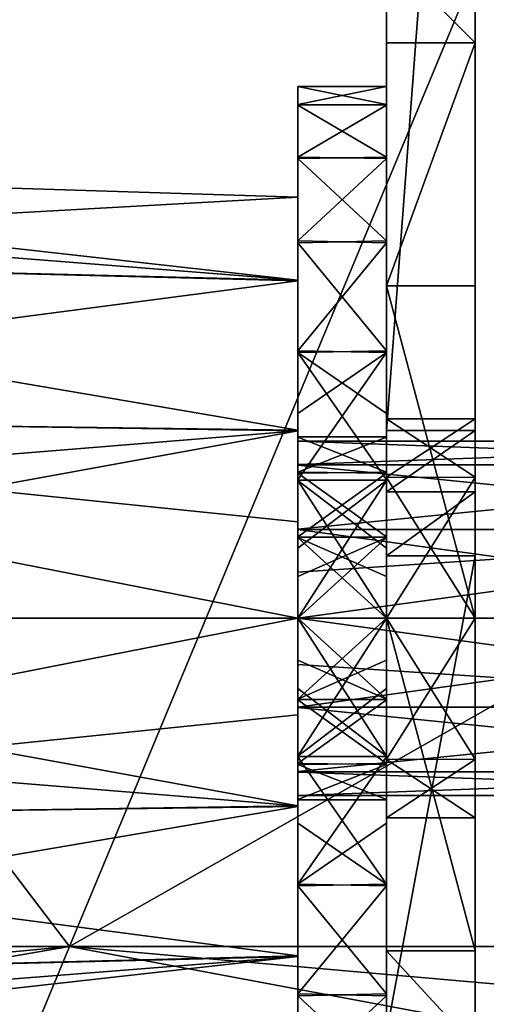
# Model space of a CAD drawing. Extents: x -207 to 207, y 0 to 988.
# Tile 71 of 144: x -71 to -60, y 578 to 601. Entities that reach past the tile are written whole.
import ezdxf

# ---------------------------------------------------------------- set-up
doc = ezdxf.new("R2010")
doc.units = 0
doc.header["$LTSCALE"] = 127.314815
for name, color, linetype in [('229', 7, 'CONTINUOUS'), ('230', 7, 'CONTINUOUS'), ('231', 7, 'CONTINUOUS'), ('232', 7, 'CONTINUOUS'), ('246', 7, 'CONTINUOUS'), ('247', 7, 'CONTINUOUS'), ('255', 7, 'CONTINUOUS'), ('256', 7, 'CONTINUOUS'), ('257', 7, 'CONTINUOUS'), ('367', 7, 'CONTINUOUS'), ('368', 7, 'CONTINUOUS'), ('369', 7, 'CONTINUOUS'), ('370', 7, 'CONTINUOUS'), ('371', 7, 'CONTINUOUS'), ('372', 7, 'CONTINUOUS'), ('447', 7, 'CONTINUOUS'), ('448', 7, 'CONTINUOUS'), ('449', 7, 'CONTINUOUS'), ('450', 7, 'CONTINUOUS'), ('451', 7, 'CONTINUOUS'), ('665', 7, 'CONTINUOUS'), ('666', 7, 'CONTINUOUS')]:
    doc.layers.add(name, color=color, linetype=linetype)

msp = doc.modelspace()

# ---------------------------------------------------------------- linework, layer by layer
at = {"layer": '229', "color": 7, "linetype": 'CONTINUOUS'}
for points in [[(-62.5, 617.792, -117.254), (-62.5, 617.77, -152.787), (-62.5, 591.242, -146.78), (-62.5, 617.792, -117.254)], [(-62.5, 617.77, -152.787), (-62.5, 617.77, -188.34), (-62.5, 577.634, -158.584), (-62.5, 617.77, -152.787)], [(-62.5, 591.242, -146.78), (-62.5, 617.77, -152.787), (-62.5, 589.854, -147.426), (-62.5, 591.242, -146.78)], [(-62.5, 589.854, -147.426), (-62.5, 617.77, -152.787), (-62.5, 577.634, -158.584), (-62.5, 589.854, -147.426)], [(-62.5, 617.77, -188.34), (-62.5, 617.77, -223.894), (-62.5, 577.634, -196.719), (-62.5, 617.77, -188.34)], [(-62.5, 577.634, -158.584), (-62.5, 617.77, -188.34), (-62.5, 577.634, -196.719), (-62.5, 577.634, -158.584)], [(-62.5, 617.77, -223.894), (-62.5, 617.77, -259.447), (-62.5, 577.634, -234.855), (-62.5, 617.77, -223.894)], [(-62.5, 577.634, -196.719), (-62.5, 617.77, -223.894), (-62.5, 577.634, -234.855), (-62.5, 577.634, -196.719)], [(-62.5, 617.77, -259.447), (-62.5, 617.77, -295), (-62.5, 577.634, -272.99), (-62.5, 617.77, -259.447)], [(-62.5, 577.634, -234.855), (-62.5, 617.77, -259.447), (-62.5, 577.634, -272.99), (-62.5, 577.634, -234.855)], [(-62.5, 577.634, -272.99), (-62.5, 617.77, -295), (-62.5, 607, -295), (-62.5, 577.634, -272.99)], [(-62.5, 577.634, -272.99), (-62.5, 607, -295), (-62.5, 587, -295.5), (-62.5, 577.634, -272.99)], [(-62.5, 607, -295), (-62.5, 603.464, -296.464), (-62.5, 587, -295.5), (-62.5, 607, -295)], [(-62.5, 603.464, -296.464), (-62.5, 602, -300), (-62.5, 590.182, -296.818), (-62.5, 603.464, -296.464)], [(-62.5, 587, -295.5), (-62.5, 603.464, -296.464), (-62.5, 590.182, -296.818), (-62.5, 587, -295.5)], [(-62.5, 602, -300), (-62.5, 599.99, -307.501), (-62.5, 591.5, -300.007), (-62.5, 602, -300)], [(-62.5, 590.182, -296.818), (-62.5, 602, -300), (-62.5, 591.5, -300.007), (-62.5, 590.182, -296.818)], [(-62.5, 594.501, -312.99), (-62.5, 577.319, -311.458), (-62.5, 599.99, -307.501), (-62.5, 594.501, -312.99)], [(-62.5, 599.99, -307.501), (-62.5, 577.319, -311.458), (-62.5, 587, -304.5), (-62.5, 599.99, -307.501)], [(-62.5, 599.99, -307.501), (-62.5, 587, -304.5), (-62.5, 590.184, -303.18), (-62.5, 599.99, -307.501)], [(-62.5, 591.5, -300.007), (-62.5, 599.99, -307.501), (-62.5, 590.184, -303.18), (-62.5, 591.5, -300.007)], [(-62.5, 579.499, -312.99), (-62.5, 577.319, -311.458), (-62.5, 594.501, -312.99), (-62.5, 579.499, -312.99)], [(-62.5, 587, -315), (-62.5, 579.499, -312.99), (-62.5, 594.501, -312.99), (-62.5, 587, -315)], [(-62.5, 588.414, -146.9), (-62.5, 589.854, -147.426), (-62.5, 577.634, -158.584), (-62.5, 588.414, -146.9)], [(-62.5, 583.816, -296.82), (-62.5, 577.634, -272.99), (-62.5, 587, -295.5), (-62.5, 583.816, -296.82)], [(-62.5, 587, -304.5), (-62.5, 577.319, -311.458), (-62.5, 583.818, -303.182), (-62.5, 587, -304.5)], [(-62.5, 583.818, -303.182), (-62.5, 577.319, -311.458), (-62.5, 582.5, -299.993), (-62.5, 583.818, -303.182)], [(-62.5, 582.5, -299.993), (-62.5, 577.634, -272.99), (-62.5, 583.816, -296.82), (-62.5, 582.5, -299.993)], [(-62.5, 577.319, -311.458), (-62.5, 577.634, -272.99), (-62.5, 582.5, -299.993), (-62.5, 577.319, -311.458)]]:
    msp.add_3dface(points, dxfattribs=at)
at = {"layer": '230', "color": 7, "linetype": 'CONTINUOUS'}
for points in [[(-62.5, 587, -304.5), (-62.5, 583.818, -303.182), (-60.5, 587, -304.5), (-62.5, 587, -304.5)], [(-62.5, 583.818, -303.182), (-60.5, 583.816, -303.18), (-60.5, 587, -304.5), (-62.5, 583.818, -303.182)], [(-62.5, 583.816, -296.82), (-62.5, 587, -295.5), (-60.5, 583.818, -296.818), (-62.5, 583.816, -296.82)], [(-62.5, 587, -295.5), (-60.5, 587, -295.5), (-60.5, 583.818, -296.818), (-62.5, 587, -295.5)], [(-62.5, 583.818, -303.182), (-62.5, 582.5, -299.993), (-60.5, 583.816, -303.18), (-62.5, 583.818, -303.182)], [(-62.5, 583.816, -296.82), (-60.5, 583.818, -296.818), (-60.5, 582.5, -300.007), (-62.5, 583.816, -296.82)], [(-62.5, 582.5, -299.993), (-62.5, 583.816, -296.82), (-60.5, 582.5, -300.007), (-62.5, 582.5, -299.993)], [(-62.5, 582.5, -299.993), (-60.5, 582.5, -300.007), (-60.5, 583.816, -303.18), (-62.5, 582.5, -299.993)]]:
    msp.add_3dface(points, dxfattribs=at)
at = {"layer": '231', "color": 7, "linetype": 'CONTINUOUS'}
for points in [[(-62.5, 590.182, -296.818), (-62.5, 591.5, -300.007), (-60.5, 590.184, -296.82), (-62.5, 590.182, -296.818)], [(-62.5, 591.5, -300.007), (-62.5, 590.184, -303.18), (-60.5, 591.5, -299.993), (-62.5, 591.5, -300.007)], [(-62.5, 591.5, -300.007), (-60.5, 591.5, -299.993), (-60.5, 590.184, -296.82), (-62.5, 591.5, -300.007)], [(-62.5, 590.184, -303.18), (-60.5, 590.182, -303.182), (-60.5, 591.5, -299.993), (-62.5, 590.184, -303.18)], [(-62.5, 590.184, -303.18), (-62.5, 587, -304.5), (-60.5, 590.182, -303.182), (-62.5, 590.184, -303.18)], [(-60.5, 587, -295.5), (-62.5, 590.182, -296.818), (-60.5, 590.184, -296.82), (-60.5, 587, -295.5)], [(-62.5, 587, -304.5), (-60.5, 587, -304.5), (-60.5, 590.182, -303.182), (-62.5, 587, -304.5)], [(-62.5, 587, -295.5), (-62.5, 590.182, -296.818), (-60.5, 587, -295.5), (-62.5, 587, -295.5)]]:
    msp.add_3dface(points, dxfattribs=at)
at = {"layer": '232', "color": 7, "linetype": 'CONTINUOUS'}
for points in [[(-60.5, 617.792, -117.254), (-60.5, 591.242, -146.78), (-60.5, 617.77, -152.787), (-60.5, 617.792, -117.254)], [(-60.5, 577.634, -272.99), (-60.5, 607, -295), (-60.5, 617.77, -259.447), (-60.5, 577.634, -272.99)], [(-60.5, 577.634, -234.855), (-60.5, 577.634, -272.99), (-60.5, 617.77, -259.447), (-60.5, 577.634, -234.855)], [(-60.5, 577.634, -196.719), (-60.5, 577.634, -234.855), (-60.5, 617.77, -223.894), (-60.5, 577.634, -196.719)], [(-60.5, 617.77, -223.894), (-60.5, 577.634, -234.855), (-60.5, 617.77, -259.447), (-60.5, 617.77, -223.894)], [(-60.5, 577.634, -158.584), (-60.5, 577.634, -196.719), (-60.5, 617.77, -188.34), (-60.5, 577.634, -158.584)], [(-60.5, 617.77, -188.34), (-60.5, 577.634, -196.719), (-60.5, 617.77, -223.894), (-60.5, 617.77, -188.34)], [(-60.5, 589.853, -147.426), (-60.5, 577.634, -158.584), (-60.5, 617.77, -152.787), (-60.5, 589.853, -147.426)], [(-60.5, 617.77, -152.787), (-60.5, 577.634, -158.584), (-60.5, 617.77, -188.34), (-60.5, 617.77, -152.787)], [(-60.5, 591.242, -146.78), (-60.5, 589.853, -147.426), (-60.5, 617.77, -152.787), (-60.5, 591.242, -146.78)], [(-60.5, 603.464, -296.464), (-60.5, 607, -295), (-60.5, 587, -295.5), (-60.5, 603.464, -296.464)], [(-60.5, 607, -295), (-60.5, 577.634, -272.99), (-60.5, 587, -295.5), (-60.5, 607, -295)], [(-60.5, 602, -300), (-60.5, 603.464, -296.464), (-60.5, 591.5, -299.993), (-60.5, 602, -300)], [(-60.5, 603.464, -296.464), (-60.5, 587, -295.5), (-60.5, 590.184, -296.82), (-60.5, 603.464, -296.464)], [(-60.5, 591.5, -299.993), (-60.5, 603.464, -296.464), (-60.5, 590.184, -296.82), (-60.5, 591.5, -299.993)], [(-60.5, 599.99, -307.501), (-60.5, 602, -300), (-60.5, 587, -304.5), (-60.5, 599.99, -307.501)], [(-60.5, 587, -304.5), (-60.5, 602, -300), (-60.5, 590.182, -303.182), (-60.5, 587, -304.5)], [(-60.5, 590.182, -303.182), (-60.5, 602, -300), (-60.5, 591.5, -299.993), (-60.5, 590.182, -303.182)], [(-60.5, 594.501, -312.99), (-60.5, 599.99, -307.501), (-60.5, 579.499, -312.99), (-60.5, 594.501, -312.99)], [(-60.5, 599.99, -307.501), (-60.5, 577.319, -311.458), (-60.5, 579.499, -312.99), (-60.5, 599.99, -307.501)], [(-60.5, 577.319, -311.458), (-60.5, 599.99, -307.501), (-60.5, 587, -304.5), (-60.5, 577.319, -311.458)], [(-60.5, 587, -315), (-60.5, 594.501, -312.99), (-60.5, 579.499, -312.99), (-60.5, 587, -315)], [(-60.5, 588.414, -146.9), (-60.5, 577.634, -158.584), (-60.5, 589.853, -147.426), (-60.5, 588.414, -146.9)], [(-60.5, 583.816, -303.18), (-60.5, 577.319, -311.458), (-60.5, 587, -304.5), (-60.5, 583.816, -303.18)], [(-60.5, 587, -295.5), (-60.5, 577.634, -272.99), (-60.5, 583.818, -296.818), (-60.5, 587, -295.5)], [(-60.5, 577.634, -272.99), (-60.5, 577.319, -311.458), (-60.5, 583.818, -296.818), (-60.5, 577.634, -272.99)], [(-60.5, 583.818, -296.818), (-60.5, 577.319, -311.458), (-60.5, 582.5, -300.007), (-60.5, 583.818, -296.818)], [(-60.5, 582.5, -300.007), (-60.5, 577.319, -311.458), (-60.5, 583.816, -303.18), (-60.5, 582.5, -300.007)]]:
    msp.add_3dface(points, dxfattribs=at)
at = {"layer": '246', "color": 7, "linetype": 'CONTINUOUS'}
for points in [[(-62.5, 599.99, -307.501), (-62.5, 602, -300), (-60.5, 599.99, -307.501), (-62.5, 599.99, -307.501)], [(-62.5, 602, -300), (-60.5, 602, -300), (-60.5, 599.99, -307.501), (-62.5, 602, -300)], [(-62.5, 594.501, -312.99), (-62.5, 599.99, -307.501), (-60.5, 599.99, -307.501), (-62.5, 594.501, -312.99)], [(-60.5, 594.501, -312.99), (-62.5, 594.501, -312.99), (-60.5, 599.99, -307.501), (-60.5, 594.501, -312.99)], [(-62.5, 587, -315), (-62.5, 594.501, -312.99), (-60.5, 587, -315), (-62.5, 587, -315)], [(-60.5, 587, -315), (-62.5, 594.501, -312.99), (-60.5, 594.501, -312.99), (-60.5, 587, -315)]]:
    msp.add_3dface(points, dxfattribs=at)
at = {"layer": '247', "color": 7, "linetype": 'CONTINUOUS'}
for points in [[(-62.5, 579.499, -312.99), (-62.5, 587, -315), (-60.5, 579.499, -312.99), (-62.5, 579.499, -312.99)], [(-62.5, 587, -315), (-60.5, 587, -315), (-60.5, 579.499, -312.99), (-62.5, 587, -315)], [(-62.5, 577.319, -311.458), (-62.5, 579.499, -312.99), (-60.5, 577.319, -311.458), (-62.5, 577.319, -311.458)], [(-60.5, 577.319, -311.458), (-62.5, 579.499, -312.99), (-60.5, 579.499, -312.99), (-60.5, 577.319, -311.458)]]:
    msp.add_3dface(points, dxfattribs=at)
at = {"layer": '255', "color": 7, "linetype": 'CONTINUOUS'}
for points in [[(-62.5, 617.792, -117.254), (-62.5, 591.242, -146.78), (-60.5, 617.792, -117.254), (-62.5, 617.792, -117.254)], [(-62.5, 591.242, -146.78), (-60.5, 591.242, -146.78), (-60.5, 617.792, -117.254), (-62.5, 591.242, -146.78)]]:
    msp.add_3dface(points, dxfattribs=at)
at = {"layer": '256', "color": 7, "linetype": 'CONTINUOUS'}
for points in [[(-62.5, 591.242, -146.78), (-62.5, 589.854, -147.426), (-60.5, 591.242, -146.78), (-62.5, 591.242, -146.78)], [(-62.5, 589.854, -147.426), (-60.5, 589.853, -147.426), (-60.5, 591.242, -146.78), (-62.5, 589.854, -147.426)], [(-62.5, 589.854, -147.426), (-62.5, 588.414, -146.9), (-60.5, 589.853, -147.426), (-62.5, 589.854, -147.426)], [(-62.5, 588.414, -146.9), (-60.5, 588.414, -146.9), (-60.5, 589.853, -147.426), (-62.5, 588.414, -146.9)]]:
    msp.add_3dface(points, dxfattribs=at)
at = {"layer": '257', "color": 7, "linetype": 'CONTINUOUS'}
for points in [[(-62.5, 588.414, -146.9), (-62.5, 577.634, -158.584), (-60.5, 588.414, -146.9), (-62.5, 588.414, -146.9)], [(-62.5, 577.634, -158.584), (-60.5, 577.634, -158.584), (-60.5, 588.414, -146.9), (-62.5, 577.634, -158.584)]]:
    msp.add_3dface(points, dxfattribs=at)
at = {"layer": '367', "color": 7, "linetype": 'CONTINUOUS'}
for points in [[(-62.5, 599, -299.971), (-62.5, 598.583, -296.867), (-62.5, 591.099, -299.086), (-62.5, 599, -299.971)], [(-62.5, 598.599, -303.074), (-62.5, 599, -299.971), (-62.5, 590.278, -302.625), (-62.5, 598.599, -303.074)], [(-62.5, 590.278, -302.625), (-62.5, 599, -299.971), (-62.5, 591.091, -300.948), (-62.5, 590.278, -302.625)], [(-62.5, 591.091, -300.948), (-62.5, 599, -299.971), (-62.5, 591.099, -299.086), (-62.5, 591.091, -300.948)], [(-62.5, 597.41, -305.968), (-62.5, 598.599, -303.074), (-62.5, 587, -304.2), (-62.5, 597.41, -305.968)], [(-62.5, 587, -304.2), (-62.5, 598.599, -303.074), (-62.5, 588.827, -303.781), (-62.5, 587, -304.2)], [(-62.5, 588.827, -303.781), (-62.5, 598.599, -303.074), (-62.5, 590.278, -302.625), (-62.5, 588.827, -303.781)], [(-62.5, 598.583, -296.867), (-62.5, 597.376, -293.974), (-62.5, 588.837, -296.224), (-62.5, 598.583, -296.867)], [(-62.5, 591.099, -299.086), (-62.5, 598.583, -296.867), (-62.5, 590.297, -297.398), (-62.5, 591.099, -299.086)], [(-62.5, 590.297, -297.398), (-62.5, 598.583, -296.867), (-62.5, 588.837, -296.224), (-62.5, 590.297, -297.398)], [(-62.5, 597.41, -305.968), (-62.5, 576.624, -306.026), (-62.5, 595.518, -308.453), (-62.5, 597.41, -305.968)], [(-62.5, 576.624, -306.026), (-62.5, 597.41, -305.968), (-62.5, 587, -304.2), (-62.5, 576.624, -306.026)], [(-62.5, 578.482, -291.547), (-62.5, 576.59, -294.032), (-62.5, 597.376, -293.974), (-62.5, 578.482, -291.547)], [(-62.5, 597.376, -293.974), (-62.5, 576.59, -294.032), (-62.5, 587, -295.8), (-62.5, 597.376, -293.974)], [(-62.5, 595.476, -291.505), (-62.5, 578.482, -291.547), (-62.5, 597.376, -293.974), (-62.5, 595.476, -291.505)], [(-62.5, 588.837, -296.224), (-62.5, 597.376, -293.974), (-62.5, 587.945, -295.908), (-62.5, 588.837, -296.224)], [(-62.5, 587.945, -295.908), (-62.5, 597.376, -293.974), (-62.5, 587, -295.8), (-62.5, 587.945, -295.908)], [(-62.5, 576.624, -306.026), (-62.5, 578.524, -308.495), (-62.5, 595.518, -308.453), (-62.5, 576.624, -306.026)], [(-62.5, 595.518, -308.453), (-62.5, 578.524, -308.495), (-62.5, 593.034, -310.371), (-62.5, 595.518, -308.453)], [(-62.5, 580.966, -289.629), (-62.5, 578.482, -291.547), (-62.5, 595.476, -291.505), (-62.5, 580.966, -289.629)], [(-62.5, 593.002, -289.61), (-62.5, 580.966, -289.629), (-62.5, 595.476, -291.505), (-62.5, 593.002, -289.61)], [(-62.5, 578.524, -308.495), (-62.5, 580.998, -310.39), (-62.5, 593.034, -310.371), (-62.5, 578.524, -308.495)], [(-62.5, 593.034, -310.371), (-62.5, 580.998, -310.39), (-62.5, 591.623, -311.073), (-62.5, 593.034, -310.371)], [(-62.5, 582.377, -288.927), (-62.5, 580.966, -289.629), (-62.5, 593.002, -289.61), (-62.5, 582.377, -288.927)], [(-62.5, 590.109, -288.41), (-62.5, 582.377, -288.927), (-62.5, 593.002, -289.61), (-62.5, 590.109, -288.41)], [(-62.5, 580.998, -310.39), (-62.5, 583.891, -311.59), (-62.5, 591.623, -311.073), (-62.5, 580.998, -310.39)], [(-62.5, 591.623, -311.073), (-62.5, 583.891, -311.59), (-62.5, 590.123, -311.586), (-62.5, 591.623, -311.073)], [(-62.5, 590.123, -311.586), (-62.5, 583.891, -311.59), (-62.5, 588.583, -311.895), (-62.5, 590.123, -311.586)], [(-62.5, 583.877, -288.414), (-62.5, 582.377, -288.927), (-62.5, 590.109, -288.41), (-62.5, 583.877, -288.414)], [(-62.5, 585.417, -288.105), (-62.5, 583.877, -288.414), (-62.5, 590.109, -288.41), (-62.5, 585.417, -288.105)], [(-62.5, 587, -288), (-62.5, 585.417, -288.105), (-62.5, 590.109, -288.41), (-62.5, 587, -288)], [(-62.5, 583.891, -311.59), (-62.5, 587, -312), (-62.5, 588.583, -311.895), (-62.5, 583.891, -311.59)], [(-62.5, 576.624, -306.026), (-62.5, 587, -304.2), (-62.5, 586.055, -304.092), (-62.5, 576.624, -306.026)], [(-62.5, 576.59, -294.032), (-62.5, 575.401, -296.926), (-62.5, 587, -295.8), (-62.5, 576.59, -294.032)], [(-62.5, 587, -295.8), (-62.5, 575.401, -296.926), (-62.5, 585.173, -296.219), (-62.5, 587, -295.8)], [(-62.5, 585.163, -303.776), (-62.5, 576.624, -306.026), (-62.5, 586.055, -304.092), (-62.5, 585.163, -303.776)], [(-62.5, 585.173, -296.219), (-62.5, 575.401, -296.926), (-62.5, 583.722, -297.375), (-62.5, 585.173, -296.219)], [(-62.5, 575.417, -303.133), (-62.5, 576.624, -306.026), (-62.5, 585.163, -303.776), (-62.5, 575.417, -303.133)], [(-62.5, 583.703, -302.602), (-62.5, 575.417, -303.133), (-62.5, 585.163, -303.776), (-62.5, 583.703, -302.602)], [(-62.5, 575.401, -296.926), (-62.5, 575, -300.029), (-62.5, 583.722, -297.375), (-62.5, 575.401, -296.926)], [(-62.5, 583.722, -297.375), (-62.5, 575, -300.029), (-62.5, 582.909, -299.052), (-62.5, 583.722, -297.375)], [(-62.5, 582.901, -300.914), (-62.5, 575.417, -303.133), (-62.5, 583.703, -302.602), (-62.5, 582.901, -300.914)], [(-62.5, 582.909, -299.052), (-62.5, 575, -300.029), (-62.5, 582.901, -300.914), (-62.5, 582.909, -299.052)], [(-62.5, 575, -300.029), (-62.5, 575.417, -303.133), (-62.5, 582.901, -300.914), (-62.5, 575, -300.029)]]:
    msp.add_3dface(points, dxfattribs=at)
at = {"layer": '368', "color": 7, "linetype": 'CONTINUOUS'}
for points in [[(-62.5, 587, -312), (-62.5, 583.891, -311.59), (-64.5, 587, -312), (-62.5, 587, -312)], [(-64.5, 587, -312), (-62.5, 583.891, -311.59), (-64.5, 585.417, -311.895), (-64.5, 587, -312)], [(-62.5, 585.417, -288.105), (-62.5, 587, -288), (-64.5, 583.891, -288.41), (-62.5, 585.417, -288.105)], [(-64.5, 583.891, -288.41), (-62.5, 587, -288), (-64.5, 587, -288), (-64.5, 583.891, -288.41)], [(-64.5, 585.417, -311.895), (-62.5, 583.891, -311.59), (-64.5, 583.877, -311.586), (-64.5, 585.417, -311.895)], [(-62.5, 583.877, -288.414), (-62.5, 585.417, -288.105), (-64.5, 583.891, -288.41), (-62.5, 583.877, -288.414)], [(-62.5, 583.891, -311.59), (-62.5, 580.998, -310.39), (-64.5, 583.877, -311.586), (-62.5, 583.891, -311.59)], [(-64.5, 580.998, -289.61), (-62.5, 583.877, -288.414), (-64.5, 583.891, -288.41), (-64.5, 580.998, -289.61)], [(-64.5, 583.877, -311.586), (-62.5, 580.998, -310.39), (-64.5, 582.377, -311.073), (-64.5, 583.877, -311.586)], [(-62.5, 582.377, -288.927), (-62.5, 583.877, -288.414), (-64.5, 580.998, -289.61), (-62.5, 582.377, -288.927)], [(-64.5, 582.377, -311.073), (-62.5, 580.998, -310.39), (-64.5, 580.966, -310.371), (-64.5, 582.377, -311.073)], [(-62.5, 580.966, -289.629), (-62.5, 582.377, -288.927), (-64.5, 580.998, -289.61), (-62.5, 580.966, -289.629)], [(-62.5, 580.998, -310.39), (-62.5, 578.524, -308.495), (-64.5, 580.966, -310.371), (-62.5, 580.998, -310.39)], [(-64.5, 578.524, -291.505), (-62.5, 580.966, -289.629), (-64.5, 580.998, -289.61), (-64.5, 578.524, -291.505)], [(-64.5, 580.966, -310.371), (-62.5, 578.524, -308.495), (-64.5, 578.482, -308.453), (-64.5, 580.966, -310.371)], [(-62.5, 578.482, -291.547), (-62.5, 580.966, -289.629), (-64.5, 578.524, -291.505), (-62.5, 578.482, -291.547)], [(-62.5, 578.524, -308.495), (-62.5, 576.624, -306.026), (-64.5, 578.482, -308.453), (-62.5, 578.524, -308.495)], [(-64.5, 576.624, -293.974), (-62.5, 578.482, -291.547), (-64.5, 578.524, -291.505), (-64.5, 576.624, -293.974)], [(-64.5, 578.482, -308.453), (-62.5, 576.624, -306.026), (-64.5, 576.59, -305.968), (-64.5, 578.482, -308.453)], [(-62.5, 576.59, -294.032), (-62.5, 578.482, -291.547), (-64.5, 576.624, -293.974), (-62.5, 576.59, -294.032)]]:
    msp.add_3dface(points, dxfattribs=at)
at = {"layer": '369', "color": 7, "linetype": 'CONTINUOUS'}
for points in [[(-62.5, 598.583, -296.867), (-62.5, 599, -299.971), (-64.5, 598.599, -296.926), (-62.5, 598.583, -296.867)], [(-62.5, 599, -299.971), (-62.5, 598.599, -303.074), (-64.5, 599, -300.029), (-62.5, 599, -299.971)], [(-64.5, 598.599, -296.926), (-62.5, 599, -299.971), (-64.5, 599, -300.029), (-64.5, 598.599, -296.926)], [(-64.5, 599, -300.029), (-62.5, 598.599, -303.074), (-64.5, 598.583, -303.133), (-64.5, 599, -300.029)], [(-64.5, 597.41, -294.032), (-62.5, 598.583, -296.867), (-64.5, 598.599, -296.926), (-64.5, 597.41, -294.032)], [(-62.5, 598.599, -303.074), (-62.5, 597.41, -305.968), (-64.5, 598.583, -303.133), (-62.5, 598.599, -303.074)], [(-62.5, 597.376, -293.974), (-62.5, 598.583, -296.867), (-64.5, 597.41, -294.032), (-62.5, 597.376, -293.974)], [(-64.5, 598.583, -303.133), (-62.5, 597.41, -305.968), (-64.5, 597.376, -306.026), (-64.5, 598.583, -303.133)], [(-64.5, 595.518, -291.547), (-62.5, 597.376, -293.974), (-64.5, 597.41, -294.032), (-64.5, 595.518, -291.547)], [(-62.5, 597.41, -305.968), (-62.5, 595.518, -308.453), (-64.5, 597.376, -306.026), (-62.5, 597.41, -305.968)], [(-62.5, 595.476, -291.505), (-62.5, 597.376, -293.974), (-64.5, 595.518, -291.547), (-62.5, 595.476, -291.505)], [(-64.5, 597.376, -306.026), (-62.5, 595.518, -308.453), (-64.5, 595.476, -308.495), (-64.5, 597.376, -306.026)], [(-64.5, 593.034, -289.629), (-62.5, 595.476, -291.505), (-64.5, 595.518, -291.547), (-64.5, 593.034, -289.629)], [(-62.5, 595.518, -308.453), (-62.5, 593.034, -310.371), (-64.5, 595.476, -308.495), (-62.5, 595.518, -308.453)], [(-62.5, 593.002, -289.61), (-62.5, 595.476, -291.505), (-64.5, 593.034, -289.629), (-62.5, 593.002, -289.61)], [(-64.5, 595.476, -308.495), (-62.5, 593.034, -310.371), (-64.5, 593.002, -310.39), (-64.5, 595.476, -308.495)], [(-64.5, 591.623, -288.927), (-62.5, 593.002, -289.61), (-64.5, 593.034, -289.629), (-64.5, 591.623, -288.927)], [(-62.5, 593.034, -310.371), (-62.5, 591.623, -311.073), (-64.5, 593.002, -310.39), (-62.5, 593.034, -310.371)], [(-62.5, 590.109, -288.41), (-62.5, 593.002, -289.61), (-64.5, 590.123, -288.414), (-62.5, 590.109, -288.41)], [(-64.5, 590.123, -288.414), (-62.5, 593.002, -289.61), (-64.5, 591.623, -288.927), (-64.5, 590.123, -288.414)], [(-62.5, 591.623, -311.073), (-62.5, 590.123, -311.586), (-64.5, 593.002, -310.39), (-62.5, 591.623, -311.073)], [(-64.5, 593.002, -310.39), (-62.5, 590.123, -311.586), (-64.5, 590.109, -311.59), (-64.5, 593.002, -310.39)], [(-64.5, 588.583, -288.105), (-62.5, 590.109, -288.41), (-64.5, 590.123, -288.414), (-64.5, 588.583, -288.105)], [(-62.5, 590.123, -311.586), (-62.5, 588.583, -311.895), (-64.5, 590.109, -311.59), (-62.5, 590.123, -311.586)], [(-62.5, 588.583, -311.895), (-62.5, 587, -312), (-64.5, 590.109, -311.59), (-62.5, 588.583, -311.895)], [(-62.5, 587, -312), (-64.5, 587, -312), (-64.5, 590.109, -311.59), (-62.5, 587, -312)], [(-62.5, 587, -288), (-62.5, 590.109, -288.41), (-64.5, 587, -288), (-62.5, 587, -288)], [(-64.5, 587, -288), (-62.5, 590.109, -288.41), (-64.5, 588.583, -288.105), (-64.5, 587, -288)]]:
    msp.add_3dface(points, dxfattribs=at)
at = {"layer": '370', "color": 7, "linetype": 'CONTINUOUS'}
for points in [[(-64.5, 598.599, -296.926), (-64.5, 599, -300.029), (-64.5, 590.278, -297.375), (-64.5, 598.599, -296.926)], [(-64.5, 599, -300.029), (-64.5, 598.583, -303.133), (-64.5, 591.099, -300.914), (-64.5, 599, -300.029)], [(-64.5, 590.278, -297.375), (-64.5, 599, -300.029), (-64.5, 591.091, -299.052), (-64.5, 590.278, -297.375)], [(-64.5, 591.091, -299.052), (-64.5, 599, -300.029), (-64.5, 591.099, -300.914), (-64.5, 591.091, -299.052)], [(-64.5, 597.41, -294.032), (-64.5, 598.599, -296.926), (-64.5, 587, -295.8), (-64.5, 597.41, -294.032)], [(-64.5, 587, -295.8), (-64.5, 598.599, -296.926), (-64.5, 588.827, -296.219), (-64.5, 587, -295.8)], [(-64.5, 588.827, -296.219), (-64.5, 598.599, -296.926), (-64.5, 590.278, -297.375), (-64.5, 588.827, -296.219)], [(-64.5, 598.583, -303.133), (-64.5, 597.376, -306.026), (-64.5, 588.837, -303.776), (-64.5, 598.583, -303.133)], [(-64.5, 591.099, -300.914), (-64.5, 598.583, -303.133), (-64.5, 590.297, -302.602), (-64.5, 591.099, -300.914)], [(-64.5, 590.297, -302.602), (-64.5, 598.583, -303.133), (-64.5, 588.837, -303.776), (-64.5, 590.297, -302.602)], [(-64.5, 576.624, -293.974), (-64.5, 595.518, -291.547), (-64.5, 597.41, -294.032), (-64.5, 576.624, -293.974)], [(-64.5, 576.624, -293.974), (-64.5, 597.41, -294.032), (-64.5, 587, -295.8), (-64.5, 576.624, -293.974)], [(-64.5, 578.482, -308.453), (-64.5, 576.59, -305.968), (-64.5, 597.376, -306.026), (-64.5, 578.482, -308.453)], [(-64.5, 578.482, -308.453), (-64.5, 597.376, -306.026), (-64.5, 595.476, -308.495), (-64.5, 578.482, -308.453)], [(-64.5, 597.376, -306.026), (-64.5, 576.59, -305.968), (-64.5, 587, -304.2), (-64.5, 597.376, -306.026)], [(-64.5, 588.837, -303.776), (-64.5, 597.376, -306.026), (-64.5, 587.945, -304.092), (-64.5, 588.837, -303.776)], [(-64.5, 587.945, -304.092), (-64.5, 597.376, -306.026), (-64.5, 587, -304.2), (-64.5, 587.945, -304.092)], [(-64.5, 576.624, -293.974), (-64.5, 578.524, -291.505), (-64.5, 595.518, -291.547), (-64.5, 576.624, -293.974)], [(-64.5, 578.524, -291.505), (-64.5, 593.034, -289.629), (-64.5, 595.518, -291.547), (-64.5, 578.524, -291.505)], [(-64.5, 580.966, -310.371), (-64.5, 578.482, -308.453), (-64.5, 595.476, -308.495), (-64.5, 580.966, -310.371)], [(-64.5, 580.966, -310.371), (-64.5, 595.476, -308.495), (-64.5, 593.002, -310.39), (-64.5, 580.966, -310.371)], [(-64.5, 578.524, -291.505), (-64.5, 580.998, -289.61), (-64.5, 593.034, -289.629), (-64.5, 578.524, -291.505)], [(-64.5, 580.998, -289.61), (-64.5, 591.623, -288.927), (-64.5, 593.034, -289.629), (-64.5, 580.998, -289.61)], [(-64.5, 582.377, -311.073), (-64.5, 580.966, -310.371), (-64.5, 593.002, -310.39), (-64.5, 582.377, -311.073)], [(-64.5, 582.377, -311.073), (-64.5, 593.002, -310.39), (-64.5, 590.109, -311.59), (-64.5, 582.377, -311.073)], [(-64.5, 580.998, -289.61), (-64.5, 583.891, -288.41), (-64.5, 591.623, -288.927), (-64.5, 580.998, -289.61)], [(-64.5, 583.891, -288.41), (-64.5, 590.123, -288.414), (-64.5, 591.623, -288.927), (-64.5, 583.891, -288.41)], [(-64.5, 583.891, -288.41), (-64.5, 588.583, -288.105), (-64.5, 590.123, -288.414), (-64.5, 583.891, -288.41)], [(-64.5, 587, -312), (-64.5, 585.417, -311.895), (-64.5, 590.109, -311.59), (-64.5, 587, -312)], [(-64.5, 585.417, -311.895), (-64.5, 583.877, -311.586), (-64.5, 590.109, -311.59), (-64.5, 585.417, -311.895)], [(-64.5, 583.877, -311.586), (-64.5, 582.377, -311.073), (-64.5, 590.109, -311.59), (-64.5, 583.877, -311.586)], [(-64.5, 583.891, -288.41), (-64.5, 587, -288), (-64.5, 588.583, -288.105), (-64.5, 583.891, -288.41)], [(-64.5, 576.59, -305.968), (-64.5, 575.401, -303.074), (-64.5, 587, -304.2), (-64.5, 576.59, -305.968)], [(-64.5, 587, -304.2), (-64.5, 575.401, -303.074), (-64.5, 585.173, -303.781), (-64.5, 587, -304.2)], [(-64.5, 576.624, -293.974), (-64.5, 587, -295.8), (-64.5, 586.055, -295.908), (-64.5, 576.624, -293.974)], [(-64.5, 585.163, -296.224), (-64.5, 576.624, -293.974), (-64.5, 586.055, -295.908), (-64.5, 585.163, -296.224)], [(-64.5, 585.173, -303.781), (-64.5, 575.401, -303.074), (-64.5, 583.722, -302.625), (-64.5, 585.173, -303.781)], [(-64.5, 575.417, -296.867), (-64.5, 576.624, -293.974), (-64.5, 585.163, -296.224), (-64.5, 575.417, -296.867)], [(-64.5, 583.703, -297.398), (-64.5, 575.417, -296.867), (-64.5, 585.163, -296.224), (-64.5, 583.703, -297.398)], [(-64.5, 575.401, -303.074), (-64.5, 575, -299.971), (-64.5, 583.722, -302.625), (-64.5, 575.401, -303.074)], [(-64.5, 583.722, -302.625), (-64.5, 575, -299.971), (-64.5, 582.909, -300.948), (-64.5, 583.722, -302.625)], [(-64.5, 582.901, -299.086), (-64.5, 575.417, -296.867), (-64.5, 583.703, -297.398), (-64.5, 582.901, -299.086)], [(-64.5, 582.909, -300.948), (-64.5, 575, -299.971), (-64.5, 582.901, -299.086), (-64.5, 582.909, -300.948)], [(-64.5, 575, -299.971), (-64.5, 575.417, -296.867), (-64.5, 582.901, -299.086), (-64.5, 575, -299.971)]]:
    msp.add_3dface(points, dxfattribs=at)
at = {"layer": '371', "color": 7, "linetype": 'CONTINUOUS'}
for points in [[(-62.5, 591.091, -300.948), (-62.5, 591.099, -299.086), (-64.5, 591.099, -300.914), (-62.5, 591.091, -300.948)], [(-62.5, 591.091, -300.948), (-64.5, 591.099, -300.914), (-64.5, 590.297, -302.602), (-62.5, 591.091, -300.948)], [(-62.5, 591.099, -299.086), (-62.5, 590.297, -297.398), (-64.5, 591.091, -299.052), (-62.5, 591.099, -299.086)], [(-62.5, 591.099, -299.086), (-64.5, 591.091, -299.052), (-64.5, 591.099, -300.914), (-62.5, 591.099, -299.086)], [(-62.5, 590.278, -302.625), (-62.5, 591.091, -300.948), (-64.5, 590.297, -302.602), (-62.5, 590.278, -302.625)], [(-62.5, 590.297, -297.398), (-64.5, 590.278, -297.375), (-64.5, 591.091, -299.052), (-62.5, 590.297, -297.398)], [(-62.5, 590.278, -302.625), (-64.5, 590.297, -302.602), (-64.5, 588.837, -303.776), (-62.5, 590.278, -302.625)], [(-62.5, 590.297, -297.398), (-62.5, 588.837, -296.224), (-64.5, 590.278, -297.375), (-62.5, 590.297, -297.398)], [(-62.5, 588.827, -303.781), (-62.5, 590.278, -302.625), (-64.5, 588.837, -303.776), (-62.5, 588.827, -303.781)], [(-62.5, 588.837, -296.224), (-64.5, 588.827, -296.219), (-64.5, 590.278, -297.375), (-62.5, 588.837, -296.224)], [(-62.5, 588.827, -303.781), (-64.5, 588.837, -303.776), (-64.5, 587.945, -304.092), (-62.5, 588.827, -303.781)], [(-62.5, 588.837, -296.224), (-62.5, 587.945, -295.908), (-64.5, 588.827, -296.219), (-62.5, 588.837, -296.224)], [(-62.5, 587, -304.2), (-62.5, 588.827, -303.781), (-64.5, 587, -304.2), (-62.5, 587, -304.2)], [(-62.5, 588.827, -303.781), (-64.5, 587.945, -304.092), (-64.5, 587, -304.2), (-62.5, 588.827, -303.781)], [(-62.5, 587.945, -295.908), (-62.5, 587, -295.8), (-64.5, 588.827, -296.219), (-62.5, 587.945, -295.908)], [(-62.5, 587, -295.8), (-64.5, 587, -295.8), (-64.5, 588.827, -296.219), (-62.5, 587, -295.8)]]:
    msp.add_3dface(points, dxfattribs=at)
at = {"layer": '372', "color": 7, "linetype": 'CONTINUOUS'}
for points in [[(-62.5, 586.055, -304.092), (-62.5, 587, -304.2), (-64.5, 585.173, -303.781), (-62.5, 586.055, -304.092)], [(-62.5, 587, -304.2), (-64.5, 587, -304.2), (-64.5, 585.173, -303.781), (-62.5, 587, -304.2)], [(-62.5, 587, -295.8), (-62.5, 585.173, -296.219), (-64.5, 587, -295.8), (-62.5, 587, -295.8)], [(-64.5, 587, -295.8), (-62.5, 585.173, -296.219), (-64.5, 586.055, -295.908), (-64.5, 587, -295.8)], [(-62.5, 585.173, -296.219), (-64.5, 585.163, -296.224), (-64.5, 586.055, -295.908), (-62.5, 585.173, -296.219)], [(-62.5, 585.163, -303.776), (-62.5, 586.055, -304.092), (-64.5, 585.173, -303.781), (-62.5, 585.163, -303.776)], [(-62.5, 585.173, -296.219), (-62.5, 583.722, -297.375), (-64.5, 585.163, -296.224), (-62.5, 585.173, -296.219)], [(-62.5, 585.163, -303.776), (-64.5, 585.173, -303.781), (-64.5, 583.722, -302.625), (-62.5, 585.163, -303.776)], [(-62.5, 583.722, -297.375), (-64.5, 583.703, -297.398), (-64.5, 585.163, -296.224), (-62.5, 583.722, -297.375)], [(-62.5, 583.703, -302.602), (-62.5, 585.163, -303.776), (-64.5, 583.722, -302.625), (-62.5, 583.703, -302.602)], [(-62.5, 583.722, -297.375), (-62.5, 582.909, -299.052), (-64.5, 583.703, -297.398), (-62.5, 583.722, -297.375)], [(-62.5, 583.703, -302.602), (-64.5, 583.722, -302.625), (-64.5, 582.909, -300.948), (-62.5, 583.703, -302.602)], [(-62.5, 582.909, -299.052), (-64.5, 582.901, -299.086), (-64.5, 583.703, -297.398), (-62.5, 582.909, -299.052)], [(-62.5, 582.901, -300.914), (-62.5, 583.703, -302.602), (-64.5, 582.909, -300.948), (-62.5, 582.901, -300.914)], [(-62.5, 582.909, -299.052), (-62.5, 582.901, -300.914), (-64.5, 582.901, -299.086), (-62.5, 582.909, -299.052)], [(-62.5, 582.901, -300.914), (-64.5, 582.909, -300.948), (-64.5, 582.901, -299.086), (-62.5, 582.901, -300.914)]]:
    msp.add_3dface(points, dxfattribs=at)
at = {"layer": '447', "color": 7, "linetype": 'CONTINUOUS'}
for points in [[(-87.689, 596.458, -304.56), (-87.689, 597.237, -302.336), (-64.5, 594.633, -306.065), (-87.689, 596.458, -304.56)], [(-87.689, 597.237, -302.336), (-87.689, 597.236, -297.663), (-64.5, 596.507, -302.161), (-87.689, 597.237, -302.336)], [(-64.5, 594.633, -306.065), (-87.689, 597.237, -302.336), (-64.5, 596.507, -302.161), (-64.5, 594.633, -306.065)], [(-87.689, 597.236, -297.663), (-87.689, 595.214, -293.46), (-64.5, 596.507, -297.835), (-87.689, 597.236, -297.663)], [(-64.5, 596.507, -302.161), (-87.689, 597.236, -297.663), (-64.5, 596.507, -297.835), (-64.5, 596.507, -302.161)], [(-64.5, 596.507, -297.835), (-87.689, 595.214, -293.46), (-64.5, 594.62, -293.918), (-64.5, 596.507, -297.835)], [(-87.689, 595.202, -306.556), (-87.689, 596.458, -304.56), (-64.5, 594.633, -306.065), (-87.689, 595.202, -306.556)], [(-87.689, 595.214, -293.46), (-87.689, 591.575, -290.549), (-64.5, 594.62, -293.918), (-87.689, 595.214, -293.46)], [(-87.689, 591.555, -309.46), (-87.689, 595.202, -306.556), (-64.5, 591.25, -308.774), (-87.689, 591.555, -309.46)], [(-64.5, 591.25, -308.774), (-87.689, 595.202, -306.556), (-64.5, 594.633, -306.065), (-64.5, 591.25, -308.774)], [(-64.5, 594.62, -293.918), (-87.689, 591.575, -290.549), (-64.5, 591.232, -291.217), (-64.5, 594.62, -293.918)], [(-87.689, 591.575, -290.549), (-87.689, 589.347, -289.766), (-64.5, 591.232, -291.217), (-87.689, 591.575, -290.549)], [(-87.689, 587, -310.5), (-87.689, 591.555, -309.46), (-64.5, 587, -309.75), (-87.689, 587, -310.5)], [(-64.5, 587, -309.75), (-87.689, 591.555, -309.46), (-64.5, 589.179, -309.503), (-64.5, 587, -309.75)], [(-64.5, 589.179, -309.503), (-87.689, 591.555, -309.46), (-64.5, 591.25, -308.774), (-64.5, 589.179, -309.503)], [(-87.689, 589.347, -289.766), (-87.689, 587, -289.5), (-64.5, 591.232, -291.217), (-87.689, 589.347, -289.766)], [(-87.689, 587, -289.5), (-64.5, 587, -290.25), (-64.5, 591.232, -291.217), (-87.689, 587, -289.5)]]:
    msp.add_3dface(points, dxfattribs=at)
at = {"layer": '448', "color": 7, "linetype": 'CONTINUOUS'}
for points in [[(-64.5, 594.633, -306.065), (-64.5, 596.507, -302.161), (-64.5, 587, -304), (-64.5, 594.633, -306.065)], [(-64.5, 596.507, -302.161), (-64.5, 596.507, -297.835), (-64.5, 590.46, -302.007), (-64.5, 596.507, -302.161)], [(-64.5, 587, -304), (-64.5, 596.507, -302.161), (-64.5, 589.002, -303.463), (-64.5, 587, -304)], [(-64.5, 589.002, -303.463), (-64.5, 596.507, -302.161), (-64.5, 590.46, -302.007), (-64.5, 589.002, -303.463)], [(-64.5, 596.507, -297.835), (-64.5, 594.62, -293.918), (-64.5, 589.013, -296.544), (-64.5, 596.507, -297.835)], [(-64.5, 590.46, -302.007), (-64.5, 596.507, -297.835), (-64.5, 591, -300.013), (-64.5, 590.46, -302.007)], [(-64.5, 591, -300.013), (-64.5, 596.507, -297.835), (-64.5, 590.474, -298.017), (-64.5, 591, -300.013)], [(-64.5, 590.474, -298.017), (-64.5, 596.507, -297.835), (-64.5, 589.013, -296.544), (-64.5, 590.474, -298.017)], [(-64.5, 591.25, -308.774), (-64.5, 594.633, -306.065), (-64.5, 579.38, -306.082), (-64.5, 591.25, -308.774)], [(-64.5, 579.38, -306.082), (-64.5, 594.633, -306.065), (-64.5, 587, -304), (-64.5, 579.38, -306.082)], [(-64.5, 594.62, -293.918), (-64.5, 591.232, -291.217), (-64.5, 582.75, -291.226), (-64.5, 594.62, -293.918)], [(-64.5, 579.367, -293.935), (-64.5, 594.62, -293.918), (-64.5, 582.75, -291.226), (-64.5, 579.367, -293.935)], [(-64.5, 594.62, -293.918), (-64.5, 579.367, -293.935), (-64.5, 587, -296), (-64.5, 594.62, -293.918)], [(-64.5, 589.013, -296.544), (-64.5, 594.62, -293.918), (-64.5, 588.041, -296.138), (-64.5, 589.013, -296.544)], [(-64.5, 588.041, -296.138), (-64.5, 594.62, -293.918), (-64.5, 587, -296), (-64.5, 588.041, -296.138)], [(-64.5, 589.179, -309.503), (-64.5, 591.25, -308.774), (-64.5, 582.768, -308.783), (-64.5, 589.179, -309.503)], [(-64.5, 582.768, -308.783), (-64.5, 591.25, -308.774), (-64.5, 579.38, -306.082), (-64.5, 582.768, -308.783)], [(-64.5, 591.232, -291.217), (-64.5, 587, -290.25), (-64.5, 584.821, -290.497), (-64.5, 591.232, -291.217)], [(-64.5, 582.75, -291.226), (-64.5, 591.232, -291.217), (-64.5, 584.821, -290.497), (-64.5, 582.75, -291.226)], [(-64.5, 587, -309.75), (-64.5, 589.179, -309.503), (-64.5, 582.768, -308.783), (-64.5, 587, -309.75)], [(-64.5, 579.38, -306.082), (-64.5, 587, -304), (-64.5, 585.959, -303.862), (-64.5, 579.38, -306.082)], [(-64.5, 579.367, -293.935), (-64.5, 577.493, -297.839), (-64.5, 587, -296), (-64.5, 579.367, -293.935)], [(-64.5, 587, -296), (-64.5, 577.493, -297.839), (-64.5, 584.998, -296.537), (-64.5, 587, -296)], [(-64.5, 584.987, -303.456), (-64.5, 579.38, -306.082), (-64.5, 585.959, -303.862), (-64.5, 584.987, -303.456)], [(-64.5, 584.998, -296.537), (-64.5, 577.493, -297.839), (-64.5, 583.54, -297.993), (-64.5, 584.998, -296.537)], [(-64.5, 577.493, -302.165), (-64.5, 579.38, -306.082), (-64.5, 584.987, -303.456), (-64.5, 577.493, -302.165)], [(-64.5, 583.526, -301.983), (-64.5, 577.493, -302.165), (-64.5, 584.987, -303.456), (-64.5, 583.526, -301.983)], [(-64.5, 577.493, -297.839), (-64.5, 577.493, -302.165), (-64.5, 583.54, -297.993), (-64.5, 577.493, -297.839)], [(-64.5, 583.54, -297.993), (-64.5, 577.493, -302.165), (-64.5, 583, -299.987), (-64.5, 583.54, -297.993)], [(-64.5, 583, -299.987), (-64.5, 577.493, -302.165), (-64.5, 583.526, -301.983), (-64.5, 583, -299.987)]]:
    msp.add_3dface(points, dxfattribs=at)
at = {"layer": '449', "color": 7, "linetype": 'CONTINUOUS'}
for points in [[(-87.689, 584.653, -310.234), (-87.689, 587, -310.5), (-64.5, 582.768, -308.783), (-87.689, 584.653, -310.234)], [(-87.689, 587, -310.5), (-64.5, 587, -309.75), (-64.5, 582.768, -308.783), (-87.689, 587, -310.5)], [(-87.689, 587, -289.5), (-87.689, 582.445, -290.54), (-64.5, 587, -290.25), (-87.689, 587, -289.5)], [(-64.5, 587, -290.25), (-87.689, 582.445, -290.54), (-64.5, 584.821, -290.497), (-64.5, 587, -290.25)], [(-87.689, 582.445, -290.54), (-64.5, 582.75, -291.226), (-64.5, 584.821, -290.497), (-87.689, 582.445, -290.54)], [(-87.689, 582.425, -309.451), (-87.689, 584.653, -310.234), (-64.5, 582.768, -308.783), (-87.689, 582.425, -309.451)], [(-87.689, 582.425, -309.451), (-64.5, 582.768, -308.783), (-64.5, 579.38, -306.082), (-87.689, 582.425, -309.451)], [(-87.689, 582.445, -290.54), (-87.689, 578.798, -293.444), (-64.5, 582.75, -291.226), (-87.689, 582.445, -290.54)], [(-87.689, 578.798, -293.444), (-64.5, 579.367, -293.935), (-64.5, 582.75, -291.226), (-87.689, 578.798, -293.444)], [(-87.689, 578.786, -306.54), (-87.689, 582.425, -309.451), (-64.5, 579.38, -306.082), (-87.689, 578.786, -306.54)], [(-87.689, 578.786, -306.54), (-64.5, 579.38, -306.082), (-64.5, 577.493, -302.165), (-87.689, 578.786, -306.54)], [(-87.689, 578.798, -293.444), (-87.689, 577.542, -295.44), (-64.5, 579.367, -293.935), (-87.689, 578.798, -293.444)], [(-87.689, 577.542, -295.44), (-87.689, 576.763, -297.664), (-64.5, 579.367, -293.935), (-87.689, 577.542, -295.44)], [(-87.689, 576.763, -297.664), (-64.5, 577.493, -297.839), (-64.5, 579.367, -293.935), (-87.689, 576.763, -297.664)], [(-87.689, 576.764, -302.337), (-87.689, 578.786, -306.54), (-64.5, 577.493, -302.165), (-87.689, 576.764, -302.337)]]:
    msp.add_3dface(points, dxfattribs=at)
at = {"layer": '450', "linetype": 'CONTINUOUS'}
for points in [[(-64.5, 590.46, -302.007), (-64.5, 591, -300.013), (-50, 590.464, -302), (-64.5, 590.46, -302.007)], [(-64.5, 591, -300.013), (-64.5, 590.474, -298.017), (-50, 591, -300), (-64.5, 591, -300.013)], [(-50, 590.464, -302), (-64.5, 591, -300.013), (-50, 591, -300), (-50, 590.464, -302)], [(-50, 591, -300), (-64.5, 590.474, -298.017), (-50, 590.464, -298), (-50, 591, -300)], [(-64.5, 590.474, -298.017), (-64.5, 589.013, -296.544), (-50, 590.464, -298), (-64.5, 590.474, -298.017)], [(-50, 589, -303.464), (-64.5, 590.46, -302.007), (-50, 590.464, -302), (-50, 589, -303.464)], [(-50, 590.464, -298), (-64.5, 589.013, -296.544), (-50, 589, -296.536), (-50, 590.464, -298)], [(-64.5, 589.002, -303.463), (-64.5, 590.46, -302.007), (-50, 589, -303.464), (-64.5, 589.002, -303.463)], [(-64.5, 589.013, -296.544), (-64.5, 588.041, -296.138), (-50, 589, -296.536), (-64.5, 589.013, -296.544)], [(-64.5, 587, -304), (-64.5, 589.002, -303.463), (-50, 587, -304), (-64.5, 587, -304)], [(-50, 587, -304), (-64.5, 589.002, -303.463), (-50, 589, -303.464), (-50, 587, -304)], [(-64.5, 588.041, -296.138), (-64.5, 587, -296), (-50, 589, -296.536), (-64.5, 588.041, -296.138)], [(-50, 589, -296.536), (-64.5, 587, -296), (-50, 587, -296), (-50, 589, -296.536)]]:
    msp.add_3dface(points, dxfattribs=at)
at = {"layer": '451', "linetype": 'CONTINUOUS'}
for points in [[(-64.5, 585.959, -303.862), (-64.5, 587, -304), (-50, 585, -303.464), (-64.5, 585.959, -303.862)], [(-64.5, 587, -304), (-50, 587, -304), (-50, 585, -303.464), (-64.5, 587, -304)], [(-64.5, 587, -296), (-64.5, 584.998, -296.537), (-50, 587, -296), (-64.5, 587, -296)], [(-50, 587, -296), (-64.5, 584.998, -296.537), (-50, 585, -296.536), (-50, 587, -296)], [(-64.5, 584.987, -303.456), (-64.5, 585.959, -303.862), (-50, 585, -303.464), (-64.5, 584.987, -303.456)], [(-50, 583.536, -302), (-64.5, 584.987, -303.456), (-50, 585, -303.464), (-50, 583.536, -302)], [(-64.5, 584.998, -296.537), (-64.5, 583.54, -297.993), (-50, 585, -296.536), (-64.5, 584.998, -296.537)], [(-50, 585, -296.536), (-64.5, 583.54, -297.993), (-50, 583.536, -298), (-50, 585, -296.536)], [(-64.5, 583.526, -301.983), (-64.5, 584.987, -303.456), (-50, 583.536, -302), (-64.5, 583.526, -301.983)], [(-64.5, 583.54, -297.993), (-64.5, 583, -299.987), (-50, 583.536, -298), (-64.5, 583.54, -297.993)], [(-50, 583, -300), (-64.5, 583.526, -301.983), (-50, 583.536, -302), (-50, 583, -300)], [(-50, 583.536, -298), (-64.5, 583, -299.987), (-50, 583, -300), (-50, 583.536, -298)], [(-64.5, 583, -299.987), (-64.5, 583.526, -301.983), (-50, 583, -300), (-64.5, 583, -299.987)]]:
    msp.add_3dface(points, dxfattribs=at)
at = {"layer": '665', "color": 7, "linetype": 'CONTINUOUS'}
for points in [[(-109.789, 579.593, 126.703), (-69.645, 579.593, 152.502), (-91.204, 607.973, 105.255), (-109.789, 579.593, 126.703)], [(-91.204, 607.973, 105.255), (-69.645, 579.593, 152.502), (-57.856, 607.973, 126.687), (-91.204, 607.973, 105.255)], [(-69.645, 579.593, 152.502), (-23.859, 579.593, 165.946), (-57.856, 607.973, 126.687), (-69.645, 579.593, 152.502)], [(-109.789, 579.593, 126.703), (-71.302, 575.604, 156.13), (-69.645, 579.593, 152.502), (-109.789, 579.593, 126.703)], [(-71.302, 575.604, 156.13), (-48.357, 575.604, 164.689), (-69.645, 579.593, 152.502), (-71.302, 575.604, 156.13)], [(-48.357, 575.604, 164.689), (-24.427, 575.604, 169.894), (-69.645, 579.593, 152.502), (-48.357, 575.604, 164.689)], [(-69.645, 579.593, 152.502), (-24.427, 575.604, 169.894), (-23.859, 579.593, 165.946), (-69.645, 579.593, 152.502)]]:
    msp.add_3dface(points, dxfattribs=at)
at = {"layer": '666', "color": 7, "linetype": 'CONTINUOUS'}
for points in [[(-69.645, 579.593, -152.502), (-109.789, 579.593, -126.703), (-57.856, 607.973, -126.687), (-69.645, 579.593, -152.502)], [(-57.856, 607.973, -126.687), (-109.789, 579.593, -126.703), (-91.204, 607.973, -105.255), (-57.856, 607.973, -126.687)], [(-23.859, 579.593, -165.946), (-69.645, 579.593, -152.502), (-19.821, 607.973, -137.855), (-23.859, 579.593, -165.946)], [(-19.821, 607.973, -137.855), (-69.645, 579.593, -152.502), (-57.856, 607.973, -126.687), (-19.821, 607.973, -137.855)], [(-92.796, 575.604, -144.394), (-112.401, 575.604, -129.718), (-69.645, 579.593, -152.502), (-92.796, 575.604, -144.394)], [(-69.645, 579.593, -152.502), (-112.401, 575.604, -129.718), (-109.789, 579.593, -126.703), (-69.645, 579.593, -152.502)], [(-71.302, 575.604, -156.13), (-92.796, 575.604, -144.394), (-69.645, 579.593, -152.502), (-71.302, 575.604, -156.13)], [(-48.357, 575.604, -164.689), (-71.302, 575.604, -156.13), (-23.859, 579.593, -165.946), (-48.357, 575.604, -164.689)], [(-23.859, 579.593, -165.946), (-71.302, 575.604, -156.13), (-69.645, 579.593, -152.502), (-23.859, 579.593, -165.946)]]:
    msp.add_3dface(points, dxfattribs=at)

doc.saveas('drawing.dxf')
